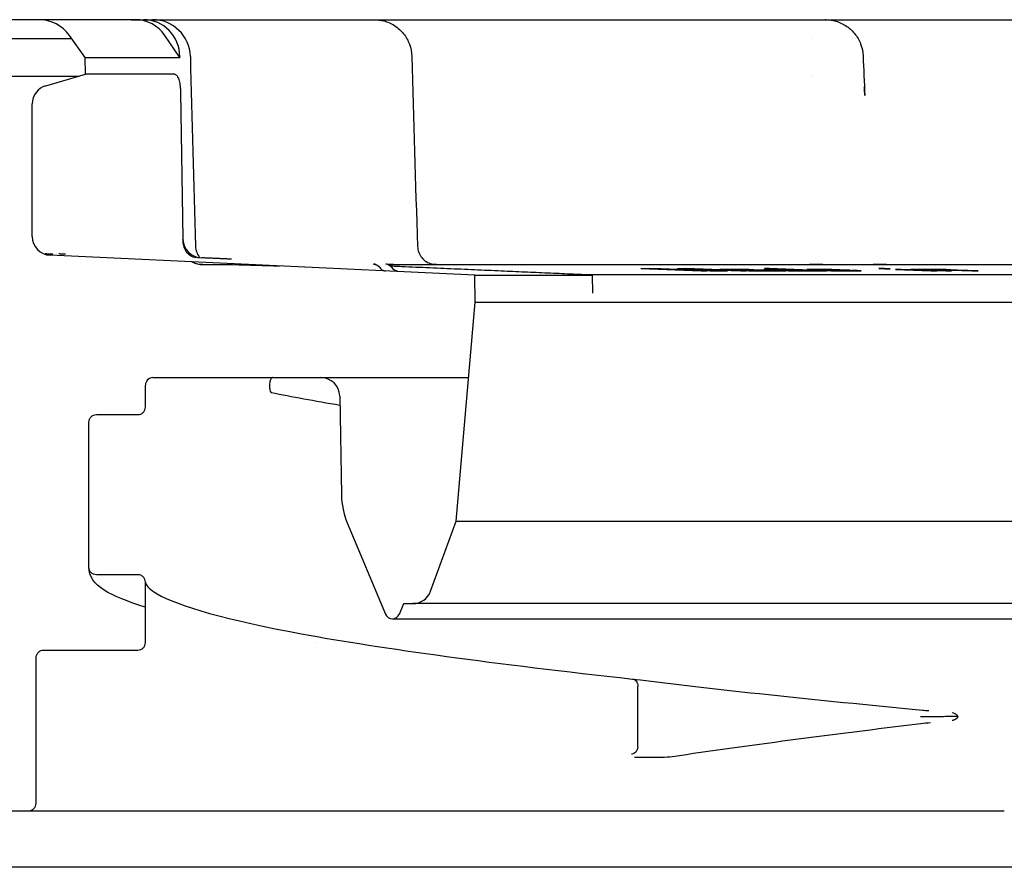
# Model space of a CAD drawing. Header units: millimetres. Extents: x -13710 to 13710, y -375 to 4365.
# Tile 10 of 15: x 1260 to 1286, y 4027 to 4050. Entities that reach past the tile are written whole.
import ezdxf

# ---------------------------------------------------------------- set-up
doc = ezdxf.new("R2010")
doc.units = ezdxf.units.MM
doc.header["$LTSCALE"] = 15
doc.layers.add('_Sichtbarkanten', color=7, linetype='Continuous', lineweight=25)

msp = doc.modelspace()

# ---------------------------------------------------------------- linework, layer by layer
at = {"layer": '_Sichtbarkanten'}
for p, q in [((1260.585, 4049.75), (1245.181, 4049.75)), ((1263.149, 4049.75), (1260.585, 4049.75)), ((1263.149, 4049.75), (1263.369, 4049.75)), ((1263.369, 4049.75), (1263.603, 4049.75)), ((1263.603, 4049.75), (1267.464, 4049.75)), ((1269.357, 4049.75), (1269.479, 4049.75)), ((1269.47, 4049.75), (1269.479, 4049.75)), ((1269.699, 4049.75), (1269.727, 4049.75)), ((1269.727, 4049.75), (1279.095, 4049.75)), ((1281.279, 4049.75), (1281.279, 4049.75)), ((1281.45, 4049.75), (1281.45, 4049.75)), ((1281.677, 4049.75), (1281.755, 4049.75)), ((1282.359, 4049.75), (1282.39, 4049.75)), ((1282.39, 4049.75), (1294.696, 4049.75)), ((1244.68, 4049.25), (1261.457, 4049.25)), ((1261.816, 4048.75), (1261.398, 4049.333)), ((1264.326, 4048.75), (1263.926, 4049.333)), ((1281.109, 4049.25), (1281.109, 4049.25)), ((1261.816, 4048.75), (1264.326, 4048.75)), ((1261.824, 4048.3), (1261.816, 4048.75)), ((1264.326, 4048.767), (1264.326, 4048.75)), ((1282.449, 4048.79), (1282.449, 4048.79)), ((1256.4, 4048.25), (1261.65, 4048.25)), ((1260.771, 4047.998), (1261.824, 4048.3)), ((1264.195, 4048.3), (1261.824, 4048.3)), ((1281.075, 4048.25), (1281.075, 4048.25)), ((1264.342, 4047.822), (1264.406, 4043.941)), ((1260.409, 4043.997), (1260.409, 4047.517)), ((1272.149, 4042.97), (1260.885, 4043.497)), ((1264.933, 4043.25), (1264.901, 4043.25)), ((1264.933, 4043.25), (1265.73, 4043.25)), ((1269.461, 4043.264), (1269.461, 4043.264)), ((1269.782, 4043.264), (1269.783, 4043.264)), ((1269.786, 4043.264), (1269.786, 4043.264)), ((1269.786, 4043.264), (1269.786, 4043.264)), ((1269.845, 4043.25), (1269.845, 4043.25)), ((1269.854, 4043.25), (1310.829, 4043.25)), ((1276.552, 4043.141), (1278.156, 4043.079)), ((1279.35, 4043.079), (1277.746, 4043.141)), ((1279.968, 4043.141), (1279.832, 4043.141)), ((1279.832, 4043.141), (1280.508, 4043.113)), ((1281.482, 4043.079), (1279.968, 4043.141)), ((1283.017, 4043.141), (1282.867, 4043.141)), ((1282.867, 4043.141), (1283.014, 4043.135)), ((1283.014, 4043.135), (1283.164, 4043.135)), ((1283.164, 4043.135), (1283.017, 4043.141)), ((1272.162, 4042.25), (1272.149, 4042.97)), ((1272.149, 4042.97), (1275.268, 4042.97)), ((1274.96, 4042.984), (1309.838, 4042.984)), ((1275.276, 4042.493), (1275.268, 4042.97)), ((1278.305, 4043.079), (1277.043, 4043.128)), ((1277.938, 4043.128), (1279.201, 4043.079)), ((1278.156, 4043.079), (1278.305, 4043.079)), ((1278.664, 4043.12), (1278.645, 4043.119)), ((1278.645, 4043.119), (1278.659, 4043.116)), ((1278.654, 4043.079), (1278.853, 4043.079)), ((1278.659, 4043.116), (1278.699, 4043.113)), ((1278.815, 4043.121), (1278.664, 4043.12)), ((1278.699, 4043.113), (1278.765, 4043.111)), ((1278.765, 4043.111), (1278.896, 4043.111)), ((1278.972, 4043.121), (1278.815, 4043.121)), ((1278.856, 4043.113), (1278.875, 4043.115)), ((1278.896, 4043.111), (1278.856, 4043.113)), ((1278.875, 4043.115), (1278.947, 4043.116)), ((1278.947, 4043.116), (1279.104, 4043.116)), ((1279.162, 4043.12), (1278.972, 4043.121)), ((1279.107, 4043.105), (1279.069, 4043.103)), ((1279.069, 4043.103), (1279.083, 4043.1)), ((1279.083, 4043.1), (1279.163, 4043.095)), ((1279.104, 4043.116), (1279.242, 4043.115)), ((1279.231, 4043.107), (1279.107, 4043.105)), ((1279.306, 4043.117), (1279.162, 4043.12)), ((1279.163, 4043.095), (1279.262, 4043.091)), ((1279.201, 4043.079), (1279.35, 4043.079)), ((1279.242, 4043.115), (1279.327, 4043.113)), ((1279.262, 4043.091), (1279.421, 4043.085)), ((1279.273, 4043.099), (1279.292, 4043.1)), ((1279.287, 4043.096), (1279.273, 4043.099)), ((1279.36, 4043.092), (1279.287, 4043.096)), ((1279.292, 4043.1), (1279.364, 4043.101)), ((1279.425, 4043.115), (1279.306, 4043.117)), ((1279.327, 4043.113), (1279.42, 4043.111)), ((1279.426, 4043.089), (1279.36, 4043.092)), ((1279.42, 4043.111), (1279.519, 4043.107)), ((1279.421, 4043.085), (1279.598, 4043.081)), ((1279.551, 4043.111), (1279.425, 4043.115)), ((1279.518, 4043.087), (1279.426, 4043.089)), ((1279.689, 4043.084), (1279.518, 4043.087)), ((1280.08, 4043.089), (1279.551, 4043.111)), ((1279.598, 4043.081), (1279.684, 4043.08)), ((1279.651, 4043.101), (1279.85, 4043.093)), ((1279.684, 4043.08), (1279.822, 4043.079)), ((1279.846, 4043.084), (1279.689, 4043.084)), ((1279.83, 4043.12), (1279.813, 4043.117)), ((1279.813, 4043.117), (1279.828, 4043.113)), ((1279.822, 4043.079), (1279.979, 4043.079)), ((1279.828, 4043.113), (1279.865, 4043.111)), ((1279.907, 4043.121), (1279.83, 4043.12)), ((1279.911, 4043.087), (1279.846, 4043.084)), ((1279.85, 4043.093), (1279.89, 4043.091)), ((1279.865, 4043.111), (1279.967, 4043.105)), ((1279.89, 4043.091), (1279.911, 4043.087)), ((1280.07, 4043.121), (1279.907, 4043.121)), ((1279.967, 4043.105), (1280.225, 4043.095)), ((1279.979, 4043.079), (1280.077, 4043.08)), ((1280.023, 4043.112), (1280.068, 4043.115)), ((1280.066, 4043.108), (1280.023, 4043.112)), ((1280.089, 4043.083), (1280.049, 4043.085)), ((1280.049, 4043.085), (1280.174, 4043.081)), ((1280.135, 4043.104), (1280.066, 4043.108)), ((1280.068, 4043.115), (1280.231, 4043.115)), ((1280.211, 4043.12), (1280.07, 4043.121)), ((1280.077, 4043.08), (1280.089, 4043.083)), ((1280.272, 4043.083), (1280.08, 4043.089)), ((1280.328, 4043.096), (1280.135, 4043.104)), ((1280.174, 4043.081), (1280.267, 4043.079)), ((1280.298, 4043.119), (1280.211, 4043.12)), ((1280.225, 4043.095), (1280.381, 4043.089)), ((1280.231, 4043.115), (1280.372, 4043.113)), ((1280.267, 4043.079), (1280.398, 4043.079)), ((1280.398, 4043.079), (1280.272, 4043.083)), ((1280.417, 4043.116), (1280.298, 4043.119)), ((1280.544, 4043.089), (1280.328, 4043.096)), ((1280.372, 4043.113), (1280.518, 4043.111)), ((1280.381, 4043.089), (1280.472, 4043.087)), ((1280.508, 4043.113), (1280.417, 4043.116)), ((1280.472, 4043.087), (1280.651, 4043.083)), ((1280.518, 4043.111), (1280.669, 4043.107)), ((1280.69, 4043.087), (1280.544, 4043.089)), ((1280.651, 4043.083), (1280.797, 4043.08)), ((1280.669, 4043.107), (1280.992, 4043.093)), ((1280.831, 4043.085), (1280.69, 4043.087)), ((1280.797, 4043.08), (1280.938, 4043.079)), ((1280.94, 4043.085), (1280.831, 4043.085)), ((1280.938, 4043.079), (1281.101, 4043.079)), ((1281.017, 4043.087), (1280.94, 4043.085)), ((1280.991, 4043.119), (1280.969, 4043.116)), ((1280.969, 4043.116), (1280.975, 4043.113)), ((1280.975, 4043.113), (1281.044, 4043.108)), ((1281.044, 4043.12), (1280.991, 4043.119)), ((1280.992, 4043.093), (1281.034, 4043.089)), ((1281.034, 4043.089), (1281.017, 4043.087)), ((1281.183, 4043.121), (1281.044, 4043.12)), ((1281.044, 4043.108), (1281.203, 4043.1)), ((1281.101, 4043.079), (1281.178, 4043.08)), ((1281.19, 4043.084), (1281.153, 4043.087)), ((1281.153, 4043.087), (1281.346, 4043.079)), ((1281.173, 4043.113), (1281.198, 4043.115)), ((1281.182, 4043.109), (1281.173, 4043.113)), ((1281.178, 4043.08), (1281.2, 4043.081)), ((1281.216, 4043.107), (1281.182, 4043.109)), ((1281.383, 4043.12), (1281.183, 4043.121)), ((1281.2, 4043.081), (1281.19, 4043.084)), ((1281.198, 4043.115), (1281.28, 4043.116)), ((1281.203, 4043.1), (1281.419, 4043.092)), ((1281.248, 4043.105), (1281.216, 4043.107)), ((1281.28, 4043.116), (1281.48, 4043.115)), ((1281.407, 4043.097), (1281.345, 4043.1)), ((1281.346, 4043.079), (1281.482, 4043.079)), ((1281.618, 4043.116), (1281.383, 4043.12)), ((1281.529, 4043.093), (1281.407, 4043.097)), ((1281.419, 4043.092), (1281.601, 4043.087)), ((1281.48, 4043.115), (1281.628, 4043.112)), ((1281.62, 4043.091), (1281.529, 4043.093)), ((1281.601, 4043.087), (1281.72, 4043.084)), ((1281.828, 4043.111), (1281.618, 4043.116)), ((1281.799, 4043.087), (1281.62, 4043.091)), ((1281.628, 4043.112), (1281.778, 4043.108)), ((1281.72, 4043.084), (1281.867, 4043.081)), ((1281.778, 4043.108), (1281.84, 4043.105)), ((1281.886, 4043.085), (1281.799, 4043.087)), ((1281.982, 4043.105), (1281.828, 4043.111)), ((1281.867, 4043.081), (1281.983, 4043.08)), ((1282.031, 4043.084), (1281.886, 4043.085)), ((1282.107, 4043.1), (1281.982, 4043.105)), ((1281.983, 4043.08), (1282.184, 4043.079)), ((1282.197, 4043.085), (1282.031, 4043.084)), ((1282.295, 4043.092), (1282.153, 4043.092)), ((1282.153, 4043.092), (1282.219, 4043.088)), ((1282.184, 4043.079), (1282.35, 4043.08)), ((1282.219, 4043.088), (1282.197, 4043.085)), ((1282.392, 4043.087), (1282.295, 4043.092)), ((1282.35, 4043.08), (1282.401, 4043.083)), ((1282.401, 4043.083), (1282.392, 4043.087)), ((1283.459, 4043.121), (1283.309, 4043.121)), ((1283.309, 4043.121), (1284.252, 4043.079)), ((1284.402, 4043.079), (1283.459, 4043.121)), ((1283.871, 4043.121), (1283.718, 4043.121)), ((1283.718, 4043.121), (1284.642, 4043.079)), ((1284.016, 4043.115), (1283.871, 4043.121)), ((1284.019, 4043.117), (1284.016, 4043.115)), ((1284.053, 4043.12), (1284.019, 4043.117)), ((1284.147, 4043.121), (1284.053, 4043.12)), ((1284.131, 4043.109), (1284.135, 4043.112)), ((1284.795, 4043.079), (1284.131, 4043.109)), ((1284.135, 4043.112), (1284.169, 4043.115)), ((1284.269, 4043.121), (1284.147, 4043.121)), ((1284.169, 4043.115), (1284.262, 4043.116)), ((1284.252, 4043.079), (1284.402, 4043.079)), ((1284.262, 4043.116), (1284.414, 4043.115)), ((1284.39, 4043.12), (1284.269, 4043.121)), ((1284.54, 4043.117), (1284.39, 4043.12)), ((1284.414, 4043.115), (1284.504, 4043.113)), ((1284.504, 4043.113), (1284.623, 4043.111)), ((1284.659, 4043.115), (1284.54, 4043.117)), ((1284.623, 4043.111), (1284.798, 4043.104)), ((1284.642, 4043.079), (1284.795, 4043.079)), ((1284.776, 4043.111), (1284.659, 4043.115)), ((1284.951, 4043.104), (1284.776, 4043.111)), ((1284.798, 4043.104), (1285.346, 4043.079)), ((1285.499, 4043.079), (1284.951, 4043.104)), ((1285.346, 4043.079), (1285.499, 4043.079)), ((1271.654, 4036.442), (1272.162, 4042.25)), ((1272.162, 4042.25), (1367.162, 4042.25)), ((1263.412, 4039.467), (1263.412, 4040.05)), ((1263.612, 4040.25), (1268.066, 4040.25)), ((1268.066, 4040.25), (1271.987, 4040.25)), ((1268.566, 4039.758), (1268.612, 4037.133)), ((1267.949, 4039.457), (1267.949, 4039.457)), ((1261.912, 4039.066), (1261.912, 4039.066)), ((1261.912, 4035.217), (1261.912, 4039.066)), ((1268.766, 4036.397), (1269.778, 4033.973)), ((1270.976, 4034.579), (1271.654, 4036.442)), ((1271.654, 4036.442), (1367.67, 4036.442)), ((1263.212, 4035.016), (1262.113, 4035.016)), ((1263.412, 4033.217), (1263.412, 4034.816)), ((1270.147, 4033.973), (1270.263, 4034.25)), ((1270.263, 4034.25), (1270.506, 4034.25)), ((1270.654, 4034.25), (1270.506, 4034.25)), ((1368.818, 4034.25), (1270.654, 4034.25)), ((1269.962, 4033.85), (1369.362, 4033.85)), ((1267.954, 4033.206), (1267.954, 4033.206)), ((1260.512, 4028.95), (1260.512, 4032.816)), ((1276.472, 4030.451), (1276.472, 4032.05)), ((1259.628, 4028.75), (1260.312, 4028.75)), ((1260.312, 4028.75), (1286.194, 4028.75)), ((1380.662, 4027.25), (1258.662, 4027.25))]:
    msp.add_line(p, q, dxfattribs=at)
for centre, radius, start, end in [((1260.585, 4048.75), 1, 35.6618, 90), ((1263.603, 4048.75), 1, 1.4504, 90), ((1260.909, 4047.517), 0.5, 106, 180), ((1260.909, 4043.997), 0.5, 180, 267.3197), ((1263.612, 4040.05), 0.2, 90, 180), ((1268.066, 4039.75), 0.5, 1, 90), ((1270.611, 4037.168), 2, 181, 202.6613), ((1270.506, 4034.75), 0.5, 270, 340), ((1269.962, 4034.05), 0.2, 202.6613, 337.3387), ((1260.312, 4028.95), 0.2, 270, 0)]:
    msp.add_arc(centre, radius, start, end, dxfattribs=at)
for centre, major_axis, ratio, start_param, end_param in [((1263.149, 4048.75), (0, 1), 0.956608, 5.334804, 6.283185), ((1263.369, 4048.75), (0, 1), 0.956608, 4.729842, 6.283185), ((1264.932, 4043.927), (0.525, 0.013), 0.953404, 3.134257, 4.6404), ((1264.935, 4043.75), (0.525, 0.013), 0.953398, 4.147573, 4.686833), ((1269.455, 4043.064), (0.006, 0.2), 0.09738, 6.230815, 6.235374), ((1269.455, 4043.064), (0.006, 0.2), 0.09738, 6.071402, 6.228875), ((1269.458, 4043.064), (0.003, 0.2), 0.997003, 5.972252, 6.26815), ((1269.779, 4043.064), (-0.003, 0.2), 0.996989, 5.940838, 6.234997), ((1275.018, 4049.376), (61.429, -0.219), 0.101428, 4.737726, 4.741373), ((1279.282, 4049.383), (61.465, 0.219), 0.101487, 4.683389, 4.687034), ((1279.681, 4049.113), (62.734, 0.038), 0.095743, 4.705161, 4.70975), ((1279.813, 4049.088), (62.53, 0.038), 0.095746, 4.705137, 4.709741), ((1281.717, 5696.949), (-0.114, -1653.849), 0.677614, 6.282955, 6.283635), ((1284.75, 4030.325), (6.18, 0.616), 0.130662, 1.64118, 1.641203)]:
    msp.add_ellipse(centre, major_axis=major_axis, ratio=ratio, start_param=start_param, end_param=end_param, dxfattribs=at)
for points, knots in [([(1263.033, 4049.749), (1263.033, 4049.749), (1263.033, 4049.749), (1263.033, 4049.749), (1263.034, 4049.749), (1263.034, 4049.749), (1263.035, 4049.749), (1263.037, 4049.749), (1263.039, 4049.749), (1263.043, 4049.749), (1263.045, 4049.749), (1263.053, 4049.749), (1263.059, 4049.75), (1263.065, 4049.75), (1263.065, 4049.75), (1263.065, 4049.75), (1263.065, 4049.75), (1263.065, 4049.75), (1263.066, 4049.75), (1263.066, 4049.75), (1263.066, 4049.75), (1263.066, 4049.75), (1263.066, 4049.75), (1263.066, 4049.75), (1263.066, 4049.75), (1263.066, 4049.75), (1263.066, 4049.75), (1263.067, 4049.75), (1263.068, 4049.75), (1263.075, 4049.75), (1263.081, 4049.75), (1263.103, 4049.75), (1263.123, 4049.75), (1263.149, 4049.75)], [0, 0, 0, 0, 0.00002507, 0.00002507, 0.0000752, 0.0000752, 0.00027572, 0.00027572, 0.00067677, 0.00067677, 0.00150551, 0.00150551, 0.00311235, 0.00311235, 0.00321542, 0.00321542, 0.00324097, 0.00324097, 0.00326644, 0.00326644, 0.00331687, 0.00331687, 0.0034172, 0.0034172, 0.00383182, 0.00383182, 0.00604309, 0.00604309, 0.01784154, 0.01784154, 0.0335782, 0.0335782, 0.06087452, 0.06087452, 0.06087452, 0.06087452]), ([(1267.464, 4049.75), (1267.519, 4049.75), (1267.58, 4049.75), (1267.647, 4049.75), (1267.648, 4049.75)], [0, 0, 0, 0, 0.1428571, 0.1438208, 0.1438208, 0.1438208, 0.1438208]), ([(1267.854, 4049.75), (1267.857, 4049.75), (1267.929, 4049.75), (1268.007, 4049.75), (1268.084, 4049.75)], [0.2801574, 0.2801574, 0.2801574, 0.2801574, 0.2857143, 0.4133343, 0.4133343, 0.4133343, 0.4133343]), ([(1268.3, 4049.75), (1268.329, 4049.75), (1268.409, 4049.75), (1268.493, 4049.75), (1268.547, 4049.75)], [0.5269664, 0.5269664, 0.5269664, 0.5269664, 0.5714286, 0.6480401, 0.6480401, 0.6480401, 0.6480401]), ([(1268.867, 4049.75), (1268.915, 4049.75), (1269.074, 4049.75), (1269.237, 4049.75), (1269.353, 4049.75)], [0.7933562, 0.7933562, 0.7933562, 0.7933562, 0.8571429, 1, 1, 1, 1]), ([(1269.479, 4049.75), (1269.522, 4049.75), (1269.565, 4049.747), (1269.649, 4049.736), (1269.691, 4049.728), (1269.834, 4049.69), (1269.934, 4049.647), (1270.112, 4049.531), (1270.193, 4049.458), (1270.326, 4049.292), (1270.379, 4049.198), (1270.454, 4048.996), (1270.476, 4048.886), (1270.479, 4048.776)], [0, 0, 0, 0, 0.0128439, 0.0128439, 0.0254801, 0.0254801, 0.0573437, 0.0573437, 0.0892085, 0.0892085, 0.1210388, 0.1210388, 0.1538276, 0.1538276, 0.1538276, 0.1538276]), ([(1279.095, 4049.75), (1279.177, 4049.75), (1279.264, 4049.75), (1279.355, 4049.75), (1279.355, 4049.75)], [0, 0, 0, 0, 0.1428571, 0.1434583, 0.1434583, 0.1434583, 0.1434583]), ([(1279.631, 4049.75), (1279.633, 4049.75), (1279.728, 4049.75), (1279.827, 4049.75), (1279.925, 4049.75)], [0.2827348, 0.2827348, 0.2827348, 0.2827348, 0.2857143, 0.4203512, 0.4203512, 0.4203512, 0.4203512]), ([(1280.178, 4049.75), (1280.206, 4049.75), (1280.277, 4049.75), (1280.348, 4049.75), (1280.391, 4049.75)], [0.53422004, 0.53422004, 0.53422004, 0.53422004, 0.57142857, 0.62706239, 0.62706239, 0.62706239, 0.62706239]), ([(1281.279, 4049.75), (1281.287, 4049.75), (1281.295, 4049.75), (1281.303, 4049.75), (1281.311, 4049.75), (1281.319, 4049.75), (1281.326, 4049.75), (1281.334, 4049.75), (1281.342, 4049.75), (1281.349, 4049.75), (1281.357, 4049.75), (1281.364, 4049.75), (1281.371, 4049.75), (1281.378, 4049.75), (1281.385, 4049.75), (1281.391, 4049.75), (1281.397, 4049.75), (1281.403, 4049.75), (1281.409, 4049.75), (1281.414, 4049.75), (1281.419, 4049.75), (1281.424, 4049.75), (1281.428, 4049.75), (1281.432, 4049.75), (1281.436, 4049.75), (1281.439, 4049.75), (1281.442, 4049.75), (1281.444, 4049.75), (1281.446, 4049.75), (1281.448, 4049.75), (1281.449, 4049.75), (1281.45, 4049.75), (1281.45, 4049.75), (1281.45, 4049.75)], [0, 0, 0, 0, 0.0909091, 0.0909091, 0.0909091, 0.1818182, 0.1818182, 0.1818182, 0.2727273, 0.2727273, 0.2727273, 0.3636364, 0.3636364, 0.3636364, 0.4545455, 0.4545455, 0.4545455, 0.5454545, 0.5454545, 0.5454545, 0.6363636, 0.6363636, 0.6363636, 0.7272727, 0.7272727, 0.7272727, 0.8181818, 0.8181818, 0.8181818, 0.9090909, 0.9090909, 0.9090909, 0.9776952, 0.9776952, 0.9776952, 0.9776952]), ([(1281.45, 4049.75), (1281.491, 4049.75), (1281.532, 4049.747), (1281.613, 4049.737), (1281.653, 4049.73), (1281.795, 4049.694), (1281.895, 4049.651), (1282.075, 4049.538), (1282.156, 4049.466), (1282.291, 4049.301), (1282.345, 4049.207), (1282.422, 4049.007), (1282.445, 4048.898), (1282.449, 4048.79)], [0, 0, 0, 0, 0.0122994, 0.0122994, 0.0244161, 0.0244161, 0.0562797, 0.0562797, 0.0881442, 0.0881442, 0.1199851, 0.1199851, 0.1524811, 0.1524811, 0.1524811, 0.1524811]), ([(1281.466, 4049.749), (1281.466, 4049.749), (1281.466, 4049.749), (1281.463, 4049.749), (1281.461, 4049.749), (1281.459, 4049.75), (1281.458, 4049.75), (1281.455, 4049.75), (1281.455, 4049.75), (1281.455, 4049.75), (1281.455, 4049.75), (1281.455, 4049.75)], [0.150756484, 0.150756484, 0.150756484, 0.150756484, 0.150889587, 0.150889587, 0.15250781, 0.15250781, 0.154330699, 0.154330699, 0.159074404, 0.159074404, 0.159771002, 0.159771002, 0.159771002, 0.159771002]), ([(1281.461, 4049.75), (1281.471, 4049.75), (1281.497, 4049.75), (1281.539, 4049.75), (1281.557, 4049.75)], [0.1568293, 0.1568293, 0.1568293, 0.1568293, 0.2857143, 0.3634058, 0.3634058, 0.3634058, 0.3634058]), ([(1281.461, 4049.75), (1281.461, 4049.75), (1281.461, 4049.75), (1281.464, 4049.75), (1281.468, 4049.75), (1281.473, 4049.75)], [0.17307503, 0.17307503, 0.17307503, 0.17307503, 0.17329684, 0.17329684, 0.1838882, 0.1838882, 0.1838882, 0.1838882]), ([(1264.195, 4048.3), (1264.204, 4048.3), (1264.213, 4048.296), (1264.232, 4048.284), (1264.242, 4048.274), (1264.268, 4048.237), (1264.283, 4048.203), (1264.309, 4048.119), (1264.319, 4048.069), (1264.331, 4047.983), (1264.335, 4047.951), (1264.34, 4047.886), (1264.341, 4047.854), (1264.342, 4047.822)], [-0.0759992, -0.0759992, -0.0759992, -0.0759992, -0.06613135, -0.06613135, -0.05579541, -0.05579541, -0.03778289, -0.03778289, -0.01981545, -0.01981545, -0.00967498, -0.00967498, 0, 0, 0, 0]), ([(1264.406, 4043.941), (1264.406, 4043.937), (1264.407, 4043.933), (1264.407, 4043.926), (1264.407, 4043.922), (1264.407, 4043.919)], [-0.002286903, -0.002286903, -0.002286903, -0.002286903, -0.001152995, -0.001152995, -0.000045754, -0.000045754, -0.000045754, -0.000045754]), ([(1264.757, 4043.428), (1264.756, 4043.428), (1264.756, 4043.428), (1264.703, 4043.431), (1264.652, 4043.449), (1264.564, 4043.51), (1264.526, 4043.549), (1264.467, 4043.643), (1264.444, 4043.694), (1264.421, 4043.779), (1264.416, 4043.807), (1264.409, 4043.863), (1264.407, 4043.891), (1264.407, 4043.919)], [-0.00037655, -0.00037655, -0.00037655, -0.00037655, 0, 0, 0.02570745, 0.02570745, 0.04825969, 0.04825969, 0.0676593, 0.0676593, 0.07665584, 0.07665584, 0.08509615, 0.08509615, 0.08509615, 0.08509615]), ([(1264.74, 4043.735), (1264.741, 4043.681), (1264.752, 4043.627), (1264.789, 4043.527), (1264.815, 4043.479), (1264.85, 4043.436), (1264.851, 4043.434), (1264.853, 4043.433)], [0, 0, 0, 0, 0.01614808, 0.01614808, 0.03207215, 0.03207215, 0.03273467, 0.03273467, 0.03273467, 0.03273467]), ([(1270.631, 4043.732), (1270.632, 4043.678), (1270.643, 4043.624), (1270.681, 4043.524), (1270.708, 4043.477), (1270.775, 4043.394), (1270.815, 4043.358), (1270.904, 4043.3), (1270.954, 4043.279), (1271.031, 4043.259), (1271.057, 4043.254), (1271.089, 4043.251), (1271.095, 4043.251), (1271.105, 4043.25), (1271.109, 4043.25), (1271.114, 4043.25), (1271.116, 4043.25), (1271.119, 4043.25), (1271.12, 4043.25), (1271.122, 4043.25), (1271.123, 4043.25), (1271.124, 4043.25), (1271.124, 4043.25), (1271.125, 4043.25), (1271.125, 4043.25), (1271.125, 4043.25)], [0, 0, 0, 0, 0.01614832, 0.01614832, 0.03207264, 0.03207264, 0.04800497, 0.04800497, 0.06393697, 0.06393697, 0.07182289, 0.07182289, 0.07356041, 0.07356041, 0.07481931, 0.07481931, 0.07543126, 0.07543126, 0.07624863, 0.07624863, 0.0770488, 0.0770488, 0.07865161, 0.07865161, 0.08104838, 0.08104838, 0.08104838, 0.08104838]), ([(1260.757, 4043.549), (1260.757, 4043.549), (1260.757, 4043.549), (1260.757, 4043.549), (1260.757, 4043.549), (1260.759, 4043.548), (1260.761, 4043.547), (1260.764, 4043.546), (1260.767, 4043.545), (1260.772, 4043.543), (1260.775, 4043.542), (1260.783, 4043.54), (1260.788, 4043.539), (1260.801, 4043.537), (1260.81, 4043.535), (1260.821, 4043.535), (1260.822, 4043.535), (1260.823, 4043.535)], [0.024535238, 0.024535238, 0.024535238, 0.024535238, 0.02494253, 0.02494253, 0.025568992, 0.025568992, 0.026610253, 0.026610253, 0.027567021, 0.027567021, 0.028652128, 0.028652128, 0.030249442, 0.030249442, 0.032984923, 0.032984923, 0.033384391, 0.033384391, 0.033384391, 0.033384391]), ([(1260.823, 4043.535), (1260.847, 4043.534), (1260.872, 4043.533), (1260.913, 4043.532), (1260.928, 4043.531), (1260.944, 4043.531)], [0.00001072, 0.00001072, 0.00001072, 0.00001072, 0.00785629, 0.00785629, 0.01259742, 0.01259742, 0.01259742, 0.01259742]), ([(1261.118, 4043.543), (1261.118, 4043.543), (1261.118, 4043.543), (1261.12, 4043.543), (1261.122, 4043.542), (1261.126, 4043.541), (1261.129, 4043.54), (1261.135, 4043.539), (1261.139, 4043.538), (1261.15, 4043.536), (1261.156, 4043.535), (1261.164, 4043.535), (1261.166, 4043.535), (1261.167, 4043.535)], [0.022541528, 0.022541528, 0.022541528, 0.022541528, 0.023534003, 0.023534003, 0.024809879, 0.024809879, 0.025984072, 0.025984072, 0.027440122, 0.027440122, 0.029523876, 0.029523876, 0.029997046, 0.029997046, 0.029997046, 0.029997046]), ([(1261.167, 4043.535), (1261.189, 4043.534), (1261.212, 4043.533), (1261.254, 4043.532), (1261.274, 4043.531), (1261.294, 4043.531)], [0.00002088, 0.00002088, 0.00002088, 0.00002088, 0.00731677, 0.00731677, 0.01326937, 0.01326937, 0.01326937, 0.01326937]), ([(1264.901, 4043.25), (1264.877, 4043.25), (1264.852, 4043.251), (1264.805, 4043.258), (1264.782, 4043.263), (1264.718, 4043.282), (1264.679, 4043.3), (1264.642, 4043.322)], [0, 0, 0, 0, 0.00725209, 0.00725209, 0.0143555, 0.0143555, 0.02709665, 0.02709665, 0.02709665, 0.02709665]), ([(1269.457, 4043.264), (1269.457, 4043.264), (1269.458, 4043.264), (1269.459, 4043.264), (1269.46, 4043.264), (1269.465, 4043.263), (1269.468, 4043.263), (1269.473, 4043.263), (1269.474, 4043.262), (1269.496, 4043.26), (1269.517, 4043.253), (1269.537, 4043.244)], [0, 0, 0, 0, 0.000138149, 0.000138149, 0.000506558, 0.000506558, 0.001489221, 0.001489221, 0.001816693, 0.001816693, 0.008296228, 0.008296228, 0.008296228, 0.008296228]), ([(1269.537, 4043.247), (1269.541, 4043.246), (1269.546, 4043.244), (1269.569, 4043.232), (1269.587, 4043.218), (1269.61, 4043.194), (1269.618, 4043.184), (1269.625, 4043.173)], [0.00739125, 0.00739125, 0.00739125, 0.00739125, 0.00880436, 0.00880436, 0.01523382, 0.01523382, 0.01905981, 0.01905981, 0.01905981, 0.01905981]), ([(1269.537, 4043.247), (1269.545, 4043.244), (1269.552, 4043.24), (1269.578, 4043.225), (1269.595, 4043.211), (1269.615, 4043.188), (1269.62, 4043.181), (1269.625, 4043.173)], [0.00402407, 0.00402407, 0.00402407, 0.00402407, 0.00655987, 0.00655987, 0.01296832, 0.01296832, 0.01569039, 0.01569039, 0.01569039, 0.01569039]), ([(1269.537, 4043.247), (1269.552, 4043.241), (1269.567, 4043.232), (1269.597, 4043.209), (1269.613, 4043.192), (1269.625, 4043.173)], [0.00158444, 0.00158444, 0.00158444, 0.00158444, 0.00652095, 0.00652095, 0.01323347, 0.01323347, 0.01323347, 0.01323347]), ([(1269.625, 4043.173), (1269.637, 4043.155), (1269.652, 4043.139), (1269.685, 4043.112), (1269.704, 4043.102), (1269.734, 4043.091), (1269.744, 4043.088), (1269.758, 4043.085), (1269.762, 4043.085), (1269.767, 4043.084), (1269.768, 4043.084), (1269.77, 4043.084), (1269.771, 4043.083), (1269.773, 4043.083), (1269.774, 4043.083), (1269.776, 4043.083), (1269.776, 4043.083), (1269.777, 4043.083), (1269.778, 4043.083), (1269.778, 4043.083), (1269.778, 4043.083), (1269.778, 4043.083)], [0, 0, 0, 0, 0.00644987, 0.00644987, 0.01281948, 0.01281948, 0.01595883, 0.01595883, 0.01714588, 0.01714588, 0.01753286, 0.01753286, 0.0178731, 0.0178731, 0.01837159, 0.01837159, 0.01885482, 0.01885482, 0.01958423, 0.01958423, 0.02038198, 0.02038198, 0.02038198, 0.02038198]), ([(1269.854, 4043.249), (1269.859, 4043.247), (1269.863, 4043.245), (1269.887, 4043.234), (1269.905, 4043.221), (1269.93, 4043.196), (1269.939, 4043.185), (1269.947, 4043.173)], [0.00694973, 0.00694973, 0.00694973, 0.00694973, 0.00845151, 0.00845151, 0.01489152, 0.01489152, 0.01906019, 0.01906019, 0.01906019, 0.01906019]), ([(1269.854, 4043.249), (1269.863, 4043.246), (1269.872, 4043.241), (1269.899, 4043.225), (1269.916, 4043.211), (1269.936, 4043.188), (1269.942, 4043.181), (1269.947, 4043.173)], [0.00360593, 0.00360593, 0.00360593, 0.00360593, 0.00655525, 0.00655525, 0.01296572, 0.01296572, 0.01571357, 0.01571357, 0.01571357, 0.01571357]), ([(1269.854, 4043.249), (1269.871, 4043.243), (1269.887, 4043.234), (1269.919, 4043.209), (1269.934, 4043.192), (1269.947, 4043.173)], [0.00116717, 0.00116717, 0.00116717, 0.00116717, 0.00652171, 0.00652171, 0.01325808, 0.01325808, 0.01325808, 0.01325808]), ([(1269.947, 4043.173), (1269.958, 4043.155), (1269.973, 4043.139), (1270.007, 4043.113), (1270.026, 4043.102), (1270.055, 4043.091), (1270.065, 4043.089), (1270.076, 4043.086), (1270.078, 4043.086), (1270.082, 4043.085), (1270.083, 4043.085), (1270.087, 4043.085), (1270.088, 4043.084), (1270.091, 4043.084), (1270.091, 4043.084), (1270.093, 4043.084), (1270.093, 4043.084), (1270.094, 4043.084), (1270.094, 4043.084), (1270.094, 4043.084)], [0, 0, 0, 0, 0.00644909, 0.00644909, 0.01281453, 0.01281453, 0.01581898, 0.01581898, 0.01651033, 0.01651033, 0.01709402, 0.01709402, 0.01794611, 0.01794611, 0.01875444, 0.01875444, 0.01991858, 0.01991858, 0.02040742, 0.02040742, 0.02040742, 0.02040742]), ([(1271.13, 4043.25), (1271.12, 4043.25), (1271.1, 4043.25), (1271.036, 4043.25), (1271.012, 4043.25), (1270.985, 4043.25)], [0, 0, 0, 0, 0.0514046, 0.0514046, 0.07438086, 0.07438086, 0.07438086, 0.07438086]), ([(1278.583, 4043.085), (1278.388, 4043.091), (1278.191, 4043.097), (1277.992, 4043.104), (1277.793, 4043.11), (1277.592, 4043.116), (1277.39, 4043.122), (1277.187, 4043.129), (1276.982, 4043.135), (1276.776, 4043.141)], [0, 0, 0, 0, 0.333333, 0.333333, 0.333333, 0.666667, 0.666667, 0.666667, 1, 1, 1, 1]), ([(1277.522, 4043.141), (1277.643, 4043.135), (1277.764, 4043.129), (1277.882, 4043.122), (1278.001, 4043.116), (1278.119, 4043.11), (1278.236, 4043.104), (1278.353, 4043.097), (1278.468, 4043.091), (1278.583, 4043.085)], [0, 0, 0, 0, 0.333333, 0.333333, 0.333333, 0.666667, 0.666667, 0.666667, 1, 1, 1, 1]), ([(1277.043, 4043.128), (1277.226, 4043.122), (1277.408, 4043.117), (1277.589, 4043.111), (1277.77, 4043.106), (1277.949, 4043.1), (1278.126, 4043.095), (1278.304, 4043.089), (1278.479, 4043.084), (1278.654, 4043.079)], [0, 0, 0, 0, 0.333333, 0.333333, 0.333333, 0.666667, 0.666667, 0.666667, 1, 1, 1, 1]), ([(1278.853, 4043.079), (1278.754, 4043.084), (1278.654, 4043.089), (1278.553, 4043.095), (1278.453, 4043.1), (1278.351, 4043.106), (1278.249, 4043.111), (1278.146, 4043.117), (1278.043, 4043.122), (1277.938, 4043.128)], [0, 0, 0, 0, 0.333333, 0.333333, 0.333333, 0.666667, 0.666667, 0.666667, 1, 1, 1, 1]), ([(1281.84, 4043.105), (1281.775, 4043.105), (1281.709, 4043.105), (1281.643, 4043.105), (1281.577, 4043.105), (1281.511, 4043.105), (1281.445, 4043.105), (1281.379, 4043.105), (1281.313, 4043.105), (1281.248, 4043.105)], [0, 0, 0, 0, 0.333333, 0.333333, 0.333333, 0.666667, 0.666667, 0.666667, 1, 1, 1, 1]), ([(1266.79, 4040.25), (1266.79, 4040.25), (1266.79, 4040.25), (1266.79, 4040.25), (1266.79, 4040.25), (1266.79, 4040.25), (1266.79, 4040.25), (1266.79, 4040.25), (1266.79, 4040.25), (1266.79, 4040.25), (1266.79, 4040.25), (1266.79, 4040.25), (1266.79, 4040.25), (1266.79, 4040.25), (1266.79, 4040.25), (1266.79, 4040.25), (1266.789, 4040.25), (1266.788, 4040.249), (1266.788, 4040.249), (1266.786, 4040.249), (1266.785, 4040.249), (1266.78, 4040.248), (1266.777, 4040.247), (1266.767, 4040.243), (1266.761, 4040.238), (1266.749, 4040.226), (1266.743, 4040.217), (1266.731, 4040.197), (1266.726, 4040.185), (1266.716, 4040.156), (1266.712, 4040.138), (1266.704, 4040.097), (1266.702, 4040.073), (1266.7, 4040.025), (1266.701, 4040.002), (1266.705, 4039.958), (1266.709, 4039.937), (1266.719, 4039.901), (1266.725, 4039.886), (1266.735, 4039.869), (1266.739, 4039.864), (1266.745, 4039.858), (1266.747, 4039.857), (1266.75, 4039.855), (1266.751, 4039.854), (1266.752, 4039.854), (1266.752, 4039.854), (1266.752, 4039.854), (1266.753, 4039.853), (1266.753, 4039.853), (1266.753, 4039.853), (1266.753, 4039.853), (1266.753, 4039.853), (1266.753, 4039.853), (1266.753, 4039.853), (1266.754, 4039.853), (1266.754, 4039.853), (1266.754, 4039.853), (1266.754, 4039.853), (1266.754, 4039.853)], [0, 0, 0, 0, 0.00033605, 0.00033605, 0.00047476, 0.00047476, 0.0006528, 0.0006528, 0.00071958, 0.00071958, 0.00076972, 0.00076972, 0.00079359, 0.00079359, 0.00080821, 0.00080821, 0.00095592, 0.00095592, 0.0011459, 0.0011459, 0.00171589, 0.00171589, 0.00343076, 0.00343076, 0.0068478, 0.0068478, 0.01062103, 0.01062103, 0.01504793, 0.01504793, 0.02061395, 0.02061395, 0.02777238, 0.02777238, 0.03492976, 0.03492976, 0.04216538, 0.04216538, 0.04929106, 0.04929106, 0.05268861, 0.05268861, 0.05432383, 0.05432383, 0.05475525, 0.05475525, 0.05483279, 0.05483279, 0.05488042, 0.05488042, 0.05492852, 0.05492852, 0.05495249, 0.05495249, 0.05497651, 0.05497651, 0.05500046, 0.05500046, 0.05504824, 0.05504824, 0.05504824, 0.05504824]), ([(1261.912, 4039.066), (1261.912, 4039.092), (1261.917, 4039.118), (1261.937, 4039.166), (1261.952, 4039.188), (1261.988, 4039.225), (1262.011, 4039.241), (1262.06, 4039.261), (1262.086, 4039.266), (1262.113, 4039.266)], [-0.03155283, -0.03155283, -0.03155283, -0.03155283, -0.02364153, -0.02364153, -0.01591899, -0.01591899, -0.00790713, -0.00790713, 0, 0, 0, 0]), ([(1262.113, 4039.266), (1262.296, 4039.266), (1262.479, 4039.266), (1262.846, 4039.266), (1263.029, 4039.266), (1263.212, 4039.266)], [-0.1099988, -0.1099988, -0.1099988, -0.1099988, -0.0549994, -0.0549994, -0.000069, -0.000069, -0.000069, -0.000069]), ([(1263.212, 4039.266), (1263.238, 4039.266), (1263.264, 4039.271), (1263.312, 4039.291), (1263.334, 4039.305), (1263.371, 4039.342), (1263.386, 4039.365), (1263.407, 4039.414), (1263.412, 4039.44), (1263.412, 4039.467)], [-0.03155737, -0.03155737, -0.03155737, -0.03155737, -0.02371829, -0.02371829, -0.01600415, -0.01600415, -0.00795813, -0.00795813, 0, 0, 0, 0]), ([(1262.113, 4035.016), (1262.086, 4035.016), (1262.06, 4035.021), (1262.012, 4035.041), (1261.991, 4035.055), (1261.953, 4035.092), (1261.938, 4035.115), (1261.917, 4035.164), (1261.912, 4035.19), (1261.912, 4035.217)], [-0.03155603, -0.03155603, -0.03155603, -0.03155603, -0.02371571, -0.02371571, -0.01600154, -0.01600154, -0.00795658, -0.00795658, 0, 0, 0, 0]), ([(1263.412, 4034.816), (1263.412, 4034.842), (1263.407, 4034.868), (1263.387, 4034.916), (1263.373, 4034.938), (1263.336, 4034.975), (1263.314, 4034.991), (1263.265, 4035.011), (1263.238, 4035.016), (1263.212, 4035.016)], [-0.03155404, -0.03155404, -0.03155404, -0.03155404, -0.02364069, -0.02364069, -0.01591774, -0.01591774, -0.00790638, -0.00790638, -0.00000008, -0.00000008, -0.00000008, -0.00000008]), ([(1263.412, 4034.816), (1263.412, 4034.804), (1263.414, 4034.792), (1263.444, 4034.722), (1263.536, 4034.619), (1264.276, 4034.183), (1265.6, 4033.808), (1269.714, 4033.051), (1272.709, 4032.647), (1276.334, 4032.248)], [0, 0, 0, 0, 0.169195, 0.169195, 0.677399, 0.677399, 2.215858, 2.215858, 3.918614, 3.918614, 3.918614, 3.918614]), ([(1263.212, 4033.016), (1263.238, 4033.016), (1263.264, 4033.021), (1263.312, 4033.041), (1263.334, 4033.055), (1263.371, 4033.092), (1263.386, 4033.115), (1263.407, 4033.164), (1263.412, 4033.19), (1263.412, 4033.217)], [-0.03155731, -0.03155731, -0.03155731, -0.03155731, -0.02371828, -0.02371828, -0.01600415, -0.01600415, -0.00795813, -0.00795813, 0, 0, 0, 0]), ([(1260.512, 4032.816), (1260.512, 4032.842), (1260.517, 4032.868), (1260.537, 4032.916), (1260.552, 4032.938), (1260.588, 4032.975), (1260.611, 4032.991), (1260.66, 4033.011), (1260.686, 4033.016), (1260.712, 4033.016)], [-0.03155113, -0.03155113, -0.03155113, -0.03155113, -0.02364193, -0.02364193, -0.01592002, -0.01592002, -0.00790784, -0.00790784, 0, 0, 0, 0]), ([(1260.712, 4033.016), (1261.129, 4033.016), (1261.546, 4033.016), (1262.379, 4033.016), (1262.795, 4033.016), (1263.212, 4033.016)], [-0.2500042, -0.2500042, -0.2500042, -0.2500042, -0.1250037, -0.1250037, -0.0000146, -0.0000146, -0.0000146, -0.0000146]), ([(1276.334, 4032.248), (1276.339, 4032.248), (1276.345, 4032.247), (1276.363, 4032.242), (1276.373, 4032.238), (1276.401, 4032.223), (1276.417, 4032.209), (1276.445, 4032.172), (1276.455, 4032.151), (1276.47, 4032.103), (1276.473, 4032.077), (1276.472, 4032.05)], [-0.03004478, -0.03004478, -0.03004478, -0.03004478, -0.0274175, -0.0274175, -0.02335251, -0.02335251, -0.01563134, -0.01563134, -0.00791279, -0.00791279, 0, 0, 0, 0]), ([(1284.092, 4031.243), (1284.071, 4031.242), (1284.051, 4031.242), (1284.028, 4031.242), (1283.994, 4031.241), (1283.978, 4031.241), (1283.976, 4031.241), (1283.969, 4031.241)], [0, 0, 0, 0, 0.0086506, 0.0086506, 0.01010326, 0.01010326, 0.01070091, 0.01070091, 0.01070091, 0.01070091]), ([(1284.141, 4031.243), (1284.133, 4031.243), (1284.125, 4031.243), (1284.116, 4031.243), (1284.108, 4031.243), (1284.1, 4031.243), (1284.092, 4031.243)], [0.0000001, 0.0000001, 0.0000001, 0.0000001, 0.5, 0.5, 0.5, 1, 1, 1, 1]), ([(1284.813, 4031.358), (1284.813, 4031.358), (1284.814, 4031.357), (1284.83, 4031.354), (1284.847, 4031.349), (1284.877, 4031.337), (1284.891, 4031.33), (1284.904, 4031.322)], [-0.009937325, -0.009937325, -0.009937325, -0.009937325, -0.009778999, -0.009778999, -0.004634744, -0.004634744, -0.000000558, -0.000000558, -0.000000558, -0.000000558]), ([(1284.909, 4031.186), (1284.907, 4031.184), (1284.904, 4031.183), (1284.902, 4031.181), (1284.894, 4031.176), (1284.885, 4031.171), (1284.875, 4031.167), (1284.872, 4031.166), (1284.869, 4031.164), (1284.866, 4031.163), (1284.86, 4031.16), (1284.853, 4031.158), (1284.846, 4031.155), (1284.836, 4031.152), (1284.826, 4031.149), (1284.815, 4031.147)], [0, 0, 0, 0, 0.0899634, 0.0899634, 0.0899634, 0.4038226, 0.4038226, 0.4038226, 0.5, 0.5, 0.5, 0.7073662, 0.7073662, 0.7073662, 0.9999988, 0.9999988, 0.9999988, 0.9999988]), ([(1284.904, 4031.322), (1284.916, 4031.315), (1284.927, 4031.306), (1284.944, 4031.289), (1284.949, 4031.282), (1284.959, 4031.268), (1284.962, 4031.261), (1284.965, 4031.253)], [-0.009695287, -0.009695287, -0.009695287, -0.009695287, -0.00533432, -0.00533432, -0.002618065, -0.002618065, 0, 0, 0, 0]), ([(1284.965, 4031.253), (1284.96, 4031.239), (1284.952, 4031.225), (1284.931, 4031.202), (1284.92, 4031.193), (1284.909, 4031.186)], [-0.009589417, -0.009589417, -0.009589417, -0.009589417, -0.004212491, -0.004212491, -0.000001, -0.000001, -0.000001, -0.000001]), ([(1276.472, 4030.451), (1276.47, 4030.424), (1276.465, 4030.397), (1276.447, 4030.349), (1276.434, 4030.328), (1276.404, 4030.292), (1276.386, 4030.277), (1276.334, 4030.25), (1276.307, 4030.251), (1276.304, 4030.251), (1276.304, 4030.251), (1276.303, 4030.251)], [-0.003136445, -0.003136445, -0.003136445, -0.003136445, -0.002450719, -0.002450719, -0.001786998, -0.001786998, -0.00112257, -0.00112257, 0, 0, 0.00013016, 0.00013016, 0.00013016, 0.00013016])]:
    msp.add_open_spline(points, degree=3, knots=knots, dxfattribs=at)
for points in [[(1267.464, 4049.75), (1267.477, 4049.75), (1267.49, 4049.75), (1267.504, 4049.75)], [(1267.648, 4049.75), (1267.711, 4049.75), (1267.78, 4049.75), (1267.854, 4049.75)], [(1268.084, 4049.75), (1268.153, 4049.75), (1268.225, 4049.75), (1268.3, 4049.75)], [(1268.547, 4049.75), (1268.65, 4049.75), (1268.757, 4049.749), (1268.867, 4049.749)], [(1269.48, 4049.75), (1269.503, 4049.75), (1269.528, 4049.75), (1269.556, 4049.75)], [(1269.556, 4049.75), (1269.598, 4049.75), (1269.646, 4049.75), (1269.699, 4049.75)], [(1279.095, 4049.75), (1279.112, 4049.75), (1279.129, 4049.75), (1279.146, 4049.75)], [(1279.355, 4049.75), (1279.444, 4049.75), (1279.536, 4049.75), (1279.631, 4049.75)], [(1279.925, 4049.75), (1280.008, 4049.75), (1280.093, 4049.75), (1280.178, 4049.75)], [(1280.391, 4049.75), (1280.477, 4049.75), (1280.565, 4049.75), (1280.653, 4049.75)], [(1280.653, 4049.75), (1280.729, 4049.75), (1280.807, 4049.75), (1280.885, 4049.75)], [(1280.885, 4049.749), (1281.017, 4049.75), (1281.149, 4049.75), (1281.279, 4049.75)], [(1281.557, 4049.75), (1281.59, 4049.75), (1281.63, 4049.75), (1281.677, 4049.75)], [(1281.755, 4049.75), (1281.805, 4049.75), (1281.86, 4049.75), (1281.92, 4049.75)], [(1281.92, 4049.75), (1281.986, 4049.75), (1282.058, 4049.75), (1282.136, 4049.75)], [(1282.136, 4049.75), (1282.206, 4049.75), (1282.28, 4049.75), (1282.359, 4049.75)], [(1264.603, 4048.775), (1264.645, 4047.095), (1264.691, 4045.415), (1264.74, 4043.735)], [(1270.479, 4048.776), (1270.479, 4048.776), (1270.479, 4048.776), (1270.479, 4048.776)], [(1270.479, 4048.776), (1270.524, 4047.094), (1270.572, 4045.412), (1270.631, 4043.732)], [(1282.449, 4048.789), (1282.463, 4048.437), (1282.478, 4048.085), (1282.493, 4047.733)], [(1282.493, 4047.733), (1282.49, 4047.814), (1282.486, 4047.895), (1282.483, 4047.976)], [(1260.944, 4043.531), (1260.948, 4043.531), (1260.951, 4043.531), (1260.955, 4043.531)], [(1265.73, 4043.25), (1266.147, 4043.237), (1266.559, 4043.225), (1266.964, 4043.213)], [(1269.777, 4043.264), (1269.778, 4043.264), (1269.778, 4043.264), (1269.779, 4043.264)], [(1269.988, 4043.249), (1269.944, 4043.249), (1269.899, 4043.25), (1269.853, 4043.25)], [(1269.947, 4043.173), (1269.947, 4043.173), (1269.947, 4043.173), (1269.947, 4043.173)], [(1281.38, 4043.249), (1281.265, 4043.25), (1281.148, 4043.25), (1281.03, 4043.25)], [(1283.072, 4043.25), (1282.99, 4043.25), (1282.868, 4043.25), (1282.714, 4043.25)], [(1266.751, 4039.854), (1267.294, 4039.743), (1267.901, 4039.632), (1268.57, 4039.521)], [(1266.752, 4039.853), (1266.752, 4039.853), (1266.752, 4039.853), (1266.751, 4039.853)], [(1263.406, 4034.155), (1262.483, 4034.45), (1261.912, 4034.72), (1261.912, 4035.217)], [(1276.336, 4032.248), (1278.568, 4031.971), (1281.161, 4031.696), (1284.022, 4031.424)], [(1284.022, 4031.424), (1284.078, 4031.418), (1284.134, 4031.413), (1284.191, 4031.408)], [(1284.965, 4031.253), (1284.905, 4031.252), (1284.781, 4031.251), (1284.583, 4031.248), (1284.371, 4031.246), (1284.219, 4031.244), (1284.141, 4031.243)], [(1283.977, 4031.057), (1281.571, 4030.768), (1279.358, 4030.475), (1277.391, 4030.185)], [(1284.235, 4031.087), (1284.149, 4031.078), (1284.063, 4031.068), (1283.977, 4031.057)], [(1277.115, 4030.165), (1276.872, 4030.165), (1276.628, 4030.165), (1276.384, 4030.165)], [(1277.391, 4030.185), (1277.299, 4030.172), (1277.207, 4030.165), (1277.115, 4030.165)]]:
    msp.add_open_spline(points, degree=3, dxfattribs=at)
for points, weights in [([(1265.698, 4043.392), (1265.304, 4043.41), (1264.906, 4043.428)], [1.06722186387, 1.06184095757, 1.05643602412]), ([(1275.268, 4042.97), (1272.729, 4043.081), (1269.921, 4043.205)], [1.21561557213, 1.1728600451, 1.12837451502])]:
    msp.add_rational_spline(points, weights, degree=2, dxfattribs=at)

doc.saveas('drawing.dxf')
